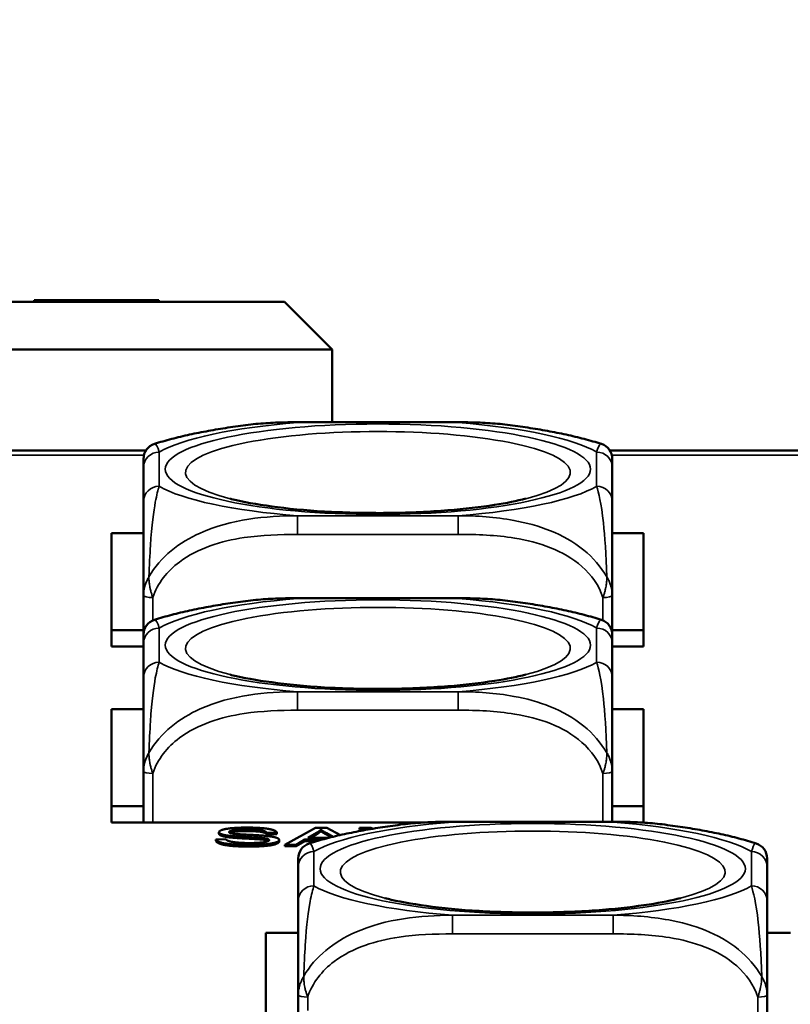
# Model space of a CAD drawing. Header units: inches. Extents: x 3.3 to 58.3, y 0.8 to 38.3.
# Tile 23 of 162: x 24.7 to 25.7, y 4 to 5.2. Entities that reach past the tile are written whole.
import ezdxf

# ---------------------------------------------------------------- set-up
doc = ezdxf.new("R2010")
doc.units = ezdxf.units.IN
doc.header["$MEASUREMENT"] = 0
for name, color, linetype, lineweight in [('Dimension (ANSI)', 7, 'Continuous', 25), ('Visible (ANSI)', 7, 'Continuous', 50), ('Visible Narrow (ANSI)', 7, 'Continuous', 35)]:
    doc.layers.add(name, color=color, linetype=linetype, lineweight=lineweight)
doc.styles.add('Note Text (ANSI)', font='tahoma.ttf')
doc.dimstyles.new('Default (ANSI)', dxfattribs={"dimtxt": 0.75, "dimasz": 0.098425, "dimexe": 0.125, "dimexo": 0.0625, "dimgap": 0.031496, "dimtad": 0, "dimtih": 1, "dimtoh": 1, "dimrnd": 1e-08, "dimzin": 4, "dimdsep": 46, "dimtxsty": 'Note Text (ANSI)', "dimcen": 0.09, "dimdle": 0.393701, "dimclrd": 256, "dimclre": 256, "dimclrt": 256, "dimadec": 0, "dimazin": 1, "dimtfac": 0.16, "dimtofl": 0, "dimtmove": 0, "dimatfit": 3, "dimfxl": 1, "dimtolj": 1, "dimtzin": 4, "dimlwd": -1, "dimlwe": -1, "dimarcsym": 0})

# ---------------------------------------------------------------- blocks, each defined once
blk = doc.blocks.new('*D5')
at = {"layer": 'Defpoints', "color": 0}
for p in [(42.8391, 9.2008), (21.1391, 4.6703), (42.8391, 4.6703)]:
    blk.add_point(p, dxfattribs=at)
at = {"layer": 'Dimension (ANSI)'}
for p, q in [((21.1391, 4.7328), (21.1391, 9.3258)), ((42.8391, 4.7328), (42.8391, 9.3258)), ((21.2375, 9.2008), (30.7235, 9.2008)), ((42.7406, 9.2008), (33.2546, 9.2008))]:
    blk.add_line(p, q, dxfattribs=at)
for points in [[(21.2375, 9.2172), (21.2375, 9.1844), (21.1391, 9.2008)], [(42.7406, 9.2172), (42.7406, 9.1844), (42.8391, 9.2008)]]:
    blk.add_solid(points, dxfattribs=at)
at = {"layer": 'Dimension (ANSI)', "insert": (30.755, 9.5914), "char_height": 0.75, "attachment_point": 1, "style": 'Note Text (ANSI)'}
blk.add_mtext('\\A1;21.70', dxfattribs=at)

msp = doc.modelspace()

# ---------------------------------------------------------------- linework, layer by layer
at = {"layer": 'Visible (ANSI)'}
for p, q in [((25.0412, 4.8635), (22.0612, 4.8635)), ((24.7517, 4.8655), (24.7259, 4.8655)), ((24.7259, 4.8655), (24.7259, 4.8635)), ((24.8148, 4.8655), (24.7517, 4.8655)), ((24.7517, 4.8655), (24.7517, 4.8635)), ((24.8148, 4.8655), (24.8148, 4.8635)), ((24.83, 4.8655), (24.83, 4.8635)), ((24.8392, 4.8655), (24.8392, 4.8635)), ((24.8444, 4.8655), (24.8444, 4.8635)), ((24.8471, 4.8655), (24.8471, 4.8635)), ((24.8487, 4.8655), (24.8487, 4.8635)), ((24.8493, 4.8655), (24.8493, 4.8635)), ((24.8505, 4.8655), (24.8505, 4.8635)), ((24.883, 4.8655), (24.8542, 4.8655)), ((24.8542, 4.8655), (24.8542, 4.8635)), ((24.883, 4.8655), (24.883, 4.8635)), ((25.0412, 4.8635), (25.1012, 4.8035)), ((22.0012, 4.8035), (25.1012, 4.8035)), ((25.1012, 4.7117), (25.1012, 4.8035)), ((25.0577, 4.7117), (25.26, 4.7117)), ((24.5392, 4.676), (24.8665, 4.676)), ((25.4512, 4.676), (25.7785, 4.676)), ((24.8636, 4.6549), (24.8636, 4.6119)), ((25.4541, 4.6119), (25.4541, 4.6549)), ((24.8231, 4.4292), (24.8231, 4.5719)), ((24.8231, 4.5719), (24.8636, 4.5719)), ((25.4541, 4.5719), (25.4936, 4.5719)), ((25.4936, 4.5719), (25.4936, 4.4292)), ((24.8636, 4.4935), (24.8636, 4.4441)), ((25.0577, 4.4902), (25.26, 4.4902)), ((25.4541, 4.4441), (25.4541, 4.4935)), ((24.8636, 4.4498), (24.8231, 4.4498)), ((25.4936, 4.4498), (25.4541, 4.4498)), ((24.8636, 4.4292), (24.8231, 4.4292)), ((24.8636, 4.4333), (24.8636, 4.3903)), ((25.4541, 4.3903), (25.4541, 4.4333)), ((25.4936, 4.4292), (25.4541, 4.4292)), ((24.8231, 4.3504), (24.8636, 4.3504)), ((24.8231, 4.2077), (24.8231, 4.3504)), ((25.4541, 4.3504), (25.4936, 4.3504)), ((25.4936, 4.3504), (25.4936, 4.2077)), ((24.8636, 4.2719), (24.8636, 4.2077)), ((25.4541, 4.2085), (25.4541, 4.2719)), ((24.8636, 4.2283), (24.8231, 4.2283)), ((25.4936, 4.2283), (25.4541, 4.2283)), ((25.2177, 4.2077), (24.8231, 4.2077)), ((25.2527, 4.2085), (25.455, 4.2085)), ((25.4936, 4.2077), (25.49, 4.2077)), ((24.9587, 4.1934), (24.9587, 4.1954)), ((25.0316, 4.1949), (25.019, 4.1947)), ((25.019, 4.1927), (25.019, 4.1947)), ((25.0316, 4.1929), (25.019, 4.1927)), ((25.0316, 4.1929), (25.0316, 4.1949)), ((25.0417, 4.1796), (25.0802, 4.2009)), ((25.0706, 4.1883), (25.0816, 4.1946)), ((25.0816, 4.1926), (25.074, 4.1883)), ((25.0802, 4.2009), (25.0945, 4.2009)), ((25.0816, 4.1926), (25.0816, 4.1946)), ((25.087, 4.1967), (25.087, 4.1986)), ((25.094, 4.1942), (25.1023, 4.1896)), ((25.0999, 4.189), (25.094, 4.1923)), ((25.0945, 4.2009), (25.1118, 4.1918)), ((25.1357, 4.2009), (25.15, 4.2009)), ((25.1357, 4.1989), (25.1357, 4.2009)), ((25.1412, 4.1978), (25.1357, 4.2009)), ((25.1386, 4.1973), (25.1357, 4.1989)), ((25.15, 4.2009), (25.152, 4.1997)), ((24.9549, 4.1864), (24.9674, 4.1867)), ((24.9549, 4.1845), (24.9549, 4.1864)), ((24.9728, 4.1888), (24.9728, 4.1907)), ((25.0101, 4.1864), (25.0101, 4.1884)), ((25.0346, 4.1836), (25.0346, 4.1856)), ((25.0558, 4.1796), (25.0417, 4.1796)), ((25.0417, 4.1776), (25.0417, 4.1796)), ((25.0667, 4.186), (25.0558, 4.1796)), ((25.0667, 4.1841), (25.0558, 4.1776)), ((25.0558, 4.1776), (25.0558, 4.1796)), ((25.0886, 4.186), (25.0667, 4.186)), ((25.0667, 4.1841), (25.0667, 4.186)), ((25.0817, 4.1841), (25.0667, 4.1841)), ((25.0972, 4.1883), (25.0706, 4.1883)), ((25.0558, 4.1776), (25.0417, 4.1776)), ((25.0586, 4.1517), (25.0586, 4.1087)), ((25.6491, 4.1087), (25.6491, 4.1517)), ((25.0176, 3.9603), (25.0176, 4.0688)), ((25.0176, 4.0688), (25.0586, 4.0688)), ((25.6491, 4.0688), (25.6786, 4.0688)), ((25.0586, 3.9903), (25.0586, 3.9686)), ((25.6491, 3.9458), (25.6491, 3.9903))]:
    msp.add_line(p, q, dxfattribs=at)
for centre, start, end in [((24.8833, 4.6656), 107.6432, 180), ((25.4344, 4.6656), 0, 72.3568), ((24.8833, 4.4441), 107.6432, 180), ((25.4344, 4.4441), 0, 72.3568), ((25.0783, 4.1624), 107.6432, 180), ((25.6294, 4.1624), 0, 72.3568)]:
    msp.add_arc(centre, 0.0197, start, end, dxfattribs=at)
for points, degree, knots in [([(24.83, 4.8655), (24.8287, 4.8655), (24.8258, 4.8655), (24.8207, 4.8655), (24.8169, 4.8655), (24.8148, 4.8655)], 3, [0, 0, 0, 0, 0.01074285, 0.02370353, 0.03969033, 0.03969033, 0.03969033, 0.03969033]), ([(24.8392, 4.8655), (24.8384, 4.8655), (24.8367, 4.8655), (24.8336, 4.8655), (24.8312, 4.8655), (24.83, 4.8655)], 3, [0, 0, 0, 0, 0.01009963, 0.0203281, 0.03106542, 0.03106542, 0.03106542, 0.03106542]), ([(24.8444, 4.8655), (24.844, 4.8655), (24.8432, 4.8655), (24.8415, 4.8655), (24.84, 4.8655), (24.8392, 4.8655)], 3, [0, 0, 0, 0, 0.01136739, 0.02199431, 0.03215881, 0.03215881, 0.03215881, 0.03215881]), ([(24.8471, 4.8655), (24.8468, 4.8655), (24.8463, 4.8655), (24.8454, 4.8655), (24.8447, 4.8655), (24.8444, 4.8655)], 3, [0, 0, 0, 0, 0.01247417, 0.02443912, 0.03592261, 0.03592261, 0.03592261, 0.03592261]), ([(24.8487, 4.8655), (24.8486, 4.8655), (24.8485, 4.8655), (24.8479, 4.8655), (24.8474, 4.8655), (24.8471, 4.8655)], 3, [0, 0, 0, 0, 0.01280726, 0.02545004, 0.03798767, 0.03798767, 0.03798767, 0.03798767]), ([(24.8493, 4.8655), (24.8492, 4.8655), (24.8491, 4.8655), (24.8489, 4.8655), (24.8488, 4.8655), (24.8487, 4.8655)], 3, [0, 0, 0, 0, 0.01163405, 0.02360255, 0.03596454, 0.03596454, 0.03596454, 0.03596454]), ([(24.8505, 4.8655), (24.8503, 4.8655), (24.8499, 4.8655), (24.8495, 4.8655), (24.8493, 4.8655), (24.8493, 4.8655)], 3, [0, 0, 0, 0, 0.00922729, 0.01935583, 0.03045299, 0.03045299, 0.03045299, 0.03045299]), ([(24.8542, 4.8655), (24.8536, 4.8655), (24.8524, 4.8655), (24.8512, 4.8655), (24.8507, 4.8655), (24.8505, 4.8655)], 3, [0, 0, 0, 0, 0.00682742, 0.01450539, 0.02357446, 0.02357446, 0.02357446, 0.02357446]), ([(24.9956, 4.7085), (24.9869, 4.7074), (24.9784, 4.7062), (24.9616, 4.7037), (24.9534, 4.7023), (24.9373, 4.6994), (24.9294, 4.6978), (24.914, 4.6945), (24.9065, 4.6927), (24.8917, 4.6888), (24.8845, 4.6867), (24.8773, 4.6844)], 3, [3.667393, 3.667393, 3.667393, 3.667393, 3.7579435, 3.7579435, 3.8484939, 3.8484939, 3.9390443, 3.9390443, 4.0295947, 4.0295947, 4.1201451, 4.1201451, 4.1201451, 4.1201451]), ([(24.9956, 4.7085), (24.9998, 4.709), (25.004, 4.7095), (25.0123, 4.7102), (25.0165, 4.7105), (25.0248, 4.711), (25.029, 4.7112), (25.0373, 4.7115), (25.0414, 4.7116), (25.0496, 4.7117), (25.0536, 4.7117), (25.0577, 4.7117)], 3, [-0.408153, -0.408153, -0.408153, -0.408153, -0.3779132, -0.3779132, -0.3476733, -0.3476733, -0.3174335, -0.3174335, -0.2871936, -0.2871936, -0.2569537, -0.2569537, -0.2569537, -0.2569537]), ([(25.26, 4.7117), (25.2641, 4.7117), (25.2681, 4.7117), (25.2763, 4.7116), (25.2804, 4.7115), (25.2887, 4.7112), (25.2929, 4.711), (25.3012, 4.7105), (25.3054, 4.7102), (25.3137, 4.7095), (25.3179, 4.709), (25.3221, 4.7085)], 3, [0.2569517, 0.2569517, 0.2569517, 0.2569517, 0.2872237, 0.2872237, 0.3174956, 0.3174956, 0.3477676, 0.3477676, 0.3780395, 0.3780395, 0.4083115, 0.4083115, 0.4083115, 0.4083115]), ([(25.4404, 4.6844), (25.4333, 4.6867), (25.426, 4.6888), (25.4112, 4.6927), (25.4037, 4.6945), (25.3883, 4.6978), (25.3804, 4.6994), (25.3643, 4.7023), (25.3561, 4.7037), (25.3393, 4.7062), (25.3308, 4.7074), (25.3221, 4.7085)], 3, [2.1581559, 2.1581559, 2.1581559, 2.1581559, 2.2487063, 2.2487063, 2.3392567, 2.3392567, 2.4298072, 2.4298072, 2.5203576, 2.5203576, 2.610908, 2.610908, 2.610908, 2.610908]), ([(24.8636, 4.6656), (24.8636, 4.6656), (24.8636, 4.6655), (24.8636, 4.6651), (24.8636, 4.6637), (24.8636, 4.6597), (24.8636, 4.6549)], 3, [-0.469118, -0.469118, -0.469118, -0.469118, -0.427691, -0.427691, -0.427691, -0.2569517, -0.2569517, -0.2569517, -0.2569517]), ([(25.4541, 4.6549), (25.4541, 4.66), (25.4541, 4.6642), (25.4541, 4.6653), (25.4541, 4.6655), (25.4541, 4.6656), (25.4541, 4.6656)], 3, [0.2569537, 0.2569537, 0.2569537, 0.2569537, 0.4371919, 0.4371919, 0.4371919, 0.468946, 0.468946, 0.468946, 0.468946]), ([(25.345, 4.6155), (25.3343, 4.6127), (25.3209, 4.61), (25.2882, 4.6049), (25.2682, 4.6025), (25.2241, 4.599), (25.1998, 4.5979), (25.1502, 4.5972), (25.1248, 4.5977), (25.0763, 4.6001), (25.0532, 4.6021), (25.0127, 4.6072), (24.995, 4.6103), (24.9779, 4.6142), (24.9752, 4.6148), (24.9727, 4.6155)], 3, [5.410065, 5.410065, 5.410065, 5.410065, 5.649234, 5.649234, 5.925689, 5.925689, 6.220276, 6.220276, 6.52089, 6.52089, 6.81919, 6.81919, 7.104492, 7.104492, 7.16119, 7.16119, 7.16119, 7.16119]), ([(24.8636, 4.6119), (24.8636, 4.6068), (24.8636, 4.6008), (24.8636, 4.592), (24.8636, 4.5805), (24.8636, 4.5637), (24.8636, 4.5382), (24.8636, 4.5251), (24.8636, 4.5097), (24.8636, 4.4935)], 3, [0.2569537, 0.2569537, 0.2569537, 0.2569537, 0.4371919, 0.4371919, 0.4371919, 0.6739428, 0.6739428, 0.6739428, 0.7963818, 0.7963818, 0.7963818, 0.7963818]), ([(25.4541, 4.4935), (25.4541, 4.5126), (25.4541, 4.5307), (25.4541, 4.5453), (25.4541, 4.5679), (25.4541, 4.5829), (25.4541, 4.5934), (25.4541, 4.6015), (25.4541, 4.6071), (25.4541, 4.6119)], 3, [-0.7968224, -0.7968224, -0.7968224, -0.7968224, -0.6514613, -0.6514613, -0.6514613, -0.427691, -0.427691, -0.427691, -0.2569517, -0.2569517, -0.2569517, -0.2569517]), ([(24.9956, 4.4869), (24.9998, 4.4874), (25.004, 4.4879), (25.0123, 4.4886), (25.0165, 4.4889), (25.0248, 4.4894), (25.029, 4.4896), (25.0373, 4.4899), (25.0414, 4.49), (25.0496, 4.4901), (25.0536, 4.4902), (25.0577, 4.4902)], 3, [-0.408153, -0.408153, -0.408153, -0.408153, -0.3779132, -0.3779132, -0.3476733, -0.3476733, -0.3174335, -0.3174335, -0.2871936, -0.2871936, -0.2569537, -0.2569537, -0.2569537, -0.2569537]), ([(25.26, 4.4902), (25.2641, 4.4902), (25.2681, 4.4901), (25.2763, 4.49), (25.2804, 4.4899), (25.2887, 4.4896), (25.2929, 4.4894), (25.3012, 4.4889), (25.3054, 4.4886), (25.3137, 4.4879), (25.3179, 4.4874), (25.3221, 4.4869)], 3, [0.2569517, 0.2569517, 0.2569517, 0.2569517, 0.2872237, 0.2872237, 0.3174956, 0.3174956, 0.3477676, 0.3477676, 0.3780395, 0.3780395, 0.4083115, 0.4083115, 0.4083115, 0.4083115]), ([(24.9956, 4.4869), (24.9869, 4.4858), (24.9784, 4.4847), (24.9616, 4.4821), (24.9534, 4.4808), (24.9373, 4.4778), (24.9294, 4.4762), (24.914, 4.4729), (24.9065, 4.4711), (24.8917, 4.4672), (24.8845, 4.4651), (24.8773, 4.4628)], 3, [3.667393, 3.667393, 3.667393, 3.667393, 3.7579435, 3.7579435, 3.8484939, 3.8484939, 3.9390443, 3.9390443, 4.0295947, 4.0295947, 4.1201451, 4.1201451, 4.1201451, 4.1201451]), ([(25.4404, 4.4628), (25.4333, 4.4651), (25.426, 4.4672), (25.4112, 4.4711), (25.4037, 4.4729), (25.3883, 4.4762), (25.3804, 4.4778), (25.3643, 4.4808), (25.3561, 4.4821), (25.3393, 4.4847), (25.3308, 4.4858), (25.3221, 4.4869)], 3, [2.1581559, 2.1581559, 2.1581559, 2.1581559, 2.2487063, 2.2487063, 2.3392567, 2.3392567, 2.4298072, 2.4298072, 2.5203576, 2.5203576, 2.610908, 2.610908, 2.610908, 2.610908]), ([(24.8636, 4.4441), (24.8636, 4.4441), (24.8636, 4.4439), (24.8636, 4.4435), (24.8636, 4.4421), (24.8636, 4.4381), (24.8636, 4.4333)], 3, [-0.469118, -0.469118, -0.469118, -0.469118, -0.427691, -0.427691, -0.427691, -0.2569517, -0.2569517, -0.2569517, -0.2569517]), ([(25.4541, 4.4333), (25.4541, 4.4384), (25.4541, 4.4426), (25.4541, 4.4437), (25.4541, 4.4439), (25.4541, 4.4441), (25.4541, 4.4441)], 3, [0.2569537, 0.2569537, 0.2569537, 0.2569537, 0.4371919, 0.4371919, 0.4371919, 0.468946, 0.468946, 0.468946, 0.468946]), ([(25.345, 4.3939), (25.3343, 4.3912), (25.3209, 4.3884), (25.2882, 4.3833), (25.2682, 4.381), (25.2241, 4.3774), (25.1998, 4.3763), (25.1502, 4.3756), (25.1248, 4.3761), (25.0763, 4.3786), (25.0532, 4.3806), (25.0127, 4.3857), (24.995, 4.3887), (24.9779, 4.3926), (24.9752, 4.3932), (24.9727, 4.3939)], 3, [5.410065, 5.410065, 5.410065, 5.410065, 5.649234, 5.649234, 5.925689, 5.925689, 6.220276, 6.220276, 6.52089, 6.52089, 6.81919, 6.81919, 7.104492, 7.104492, 7.16119, 7.16119, 7.16119, 7.16119]), ([(24.8636, 4.3903), (24.8636, 4.3852), (24.8636, 4.3792), (24.8636, 4.3704), (24.8636, 4.3589), (24.8636, 4.3421), (24.8636, 4.3166), (24.8636, 4.3035), (24.8636, 4.2881), (24.8636, 4.2719)], 3, [0.2569537, 0.2569537, 0.2569537, 0.2569537, 0.4371919, 0.4371919, 0.4371919, 0.6739428, 0.6739428, 0.6739428, 0.7963818, 0.7963818, 0.7963818, 0.7963818]), ([(25.4541, 4.2719), (25.4541, 4.291), (25.4541, 4.3091), (25.4541, 4.3238), (25.4541, 4.3463), (25.4541, 4.3613), (25.4541, 4.3718), (25.4541, 4.3799), (25.4541, 4.3855), (25.4541, 4.3903)], 3, [-0.7968224, -0.7968224, -0.7968224, -0.7968224, -0.6514613, -0.6514613, -0.6514613, -0.427691, -0.427691, -0.427691, -0.2569517, -0.2569517, -0.2569517, -0.2569517]), ([(25.1906, 4.2053), (25.1819, 4.2042), (25.1734, 4.203), (25.1566, 4.2005), (25.1484, 4.1991), (25.1323, 4.1962), (25.1244, 4.1946), (25.109, 4.1913), (25.1015, 4.1895), (25.0867, 4.1856), (25.0795, 4.1835), (25.0723, 4.1812)], 3, [3.667393, 3.667393, 3.667393, 3.667393, 3.7579435, 3.7579435, 3.8484939, 3.8484939, 3.9390443, 3.9390443, 4.0295947, 4.0295947, 4.1201451, 4.1201451, 4.1201451, 4.1201451]), ([(25.1906, 4.2053), (25.1948, 4.2058), (25.199, 4.2063), (25.2073, 4.207), (25.2115, 4.2073), (25.2198, 4.2078), (25.224, 4.208), (25.2323, 4.2083), (25.2364, 4.2084), (25.2446, 4.2085), (25.2486, 4.2085), (25.2527, 4.2085)], 3, [-0.408153, -0.408153, -0.408153, -0.408153, -0.3779132, -0.3779132, -0.3476733, -0.3476733, -0.3174335, -0.3174335, -0.2871936, -0.2871936, -0.2569537, -0.2569537, -0.2569537, -0.2569537]), ([(25.455, 4.2085), (25.4591, 4.2085), (25.4631, 4.2085), (25.4713, 4.2084), (25.4754, 4.2083), (25.4837, 4.208), (25.4879, 4.2078), (25.4962, 4.2073), (25.5004, 4.207), (25.5087, 4.2063), (25.5129, 4.2058), (25.5171, 4.2053)], 3, [0.2569517, 0.2569517, 0.2569517, 0.2569517, 0.2872237, 0.2872237, 0.3174956, 0.3174956, 0.3477676, 0.3477676, 0.3780395, 0.3780395, 0.4083115, 0.4083115, 0.4083115, 0.4083115]), ([(25.6354, 4.1812), (25.6283, 4.1835), (25.621, 4.1856), (25.6062, 4.1895), (25.5987, 4.1913), (25.5833, 4.1946), (25.5754, 4.1962), (25.5593, 4.1991), (25.5511, 4.2005), (25.5343, 4.203), (25.5258, 4.2042), (25.5171, 4.2053)], 3, [2.1581559, 2.1581559, 2.1581559, 2.1581559, 2.2487063, 2.2487063, 2.3392567, 2.3392567, 2.4298072, 2.4298072, 2.5203576, 2.5203576, 2.610908, 2.610908, 2.610908, 2.610908]), ([(24.9945, 4.1968), (24.9824, 4.1968), (24.9735, 4.1953), (24.9722, 4.1946)], 2, [0, 0, 0, 1, 1.609499, 1.609499, 1.609499]), ([(25.0211, 4.1844), (25.0204, 4.1848), (25.0164, 4.1859), (25.0101, 4.1864)], 2, [0.522848, 0.522848, 0.522848, 1, 2, 2, 2]), ([(25.0586, 4.1624), (25.0586, 4.1624), (25.0586, 4.1623), (25.0586, 4.1619), (25.0586, 4.1605), (25.0586, 4.1565), (25.0586, 4.1517)], 3, [-0.469118, -0.469118, -0.469118, -0.469118, -0.427691, -0.427691, -0.427691, -0.2569517, -0.2569517, -0.2569517, -0.2569517]), ([(25.6491, 4.1517), (25.6491, 4.1568), (25.6491, 4.161), (25.6491, 4.1621), (25.6491, 4.1623), (25.6491, 4.1624), (25.6491, 4.1624)], 3, [0.2569537, 0.2569537, 0.2569537, 0.2569537, 0.4371919, 0.4371919, 0.4371919, 0.468946, 0.468946, 0.468946, 0.468946]), ([(25.0586, 4.1087), (25.0586, 4.1036), (25.0586, 4.0976), (25.0586, 4.0888), (25.0586, 4.0773), (25.0586, 4.0605), (25.0586, 4.035), (25.0586, 4.0219), (25.0586, 4.0065), (25.0586, 3.9903)], 3, [0.2569537, 0.2569537, 0.2569537, 0.2569537, 0.4371919, 0.4371919, 0.4371919, 0.6739428, 0.6739428, 0.6739428, 0.7963818, 0.7963818, 0.7963818, 0.7963818]), ([(25.54, 4.1123), (25.5293, 4.1095), (25.5159, 4.1068), (25.4832, 4.1017), (25.4632, 4.0993), (25.4191, 4.0958), (25.3948, 4.0947), (25.3452, 4.094), (25.3198, 4.0945), (25.2713, 4.0969), (25.2482, 4.0989), (25.2077, 4.104), (25.19, 4.1071), (25.1729, 4.111), (25.1702, 4.1116), (25.1677, 4.1123)], 3, [5.410065, 5.410065, 5.410065, 5.410065, 5.649234, 5.649234, 5.925689, 5.925689, 6.220276, 6.220276, 6.52089, 6.52089, 6.81919, 6.81919, 7.104492, 7.104492, 7.16119, 7.16119, 7.16119, 7.16119]), ([(25.6491, 3.9903), (25.6491, 4.0094), (25.6491, 4.0275), (25.6491, 4.0421), (25.6491, 4.0647), (25.6491, 4.0797), (25.6491, 4.0902), (25.6491, 4.0983), (25.6491, 4.1039), (25.6491, 4.1087)], 3, [-0.7968224, -0.7968224, -0.7968224, -0.7968224, -0.6514613, -0.6514613, -0.6514613, -0.427691, -0.427691, -0.427691, -0.2569517, -0.2569517, -0.2569517, -0.2569517])]:
    msp.add_open_spline(points, degree=degree, knots=knots, dxfattribs=at)
for points in [[(24.9587, 4.1954), (24.9587, 4.197), (24.9673, 4.1998), (24.9838, 4.2012), (24.994, 4.2012)], [(24.9728, 4.1907), (24.9657, 4.1915), (24.9587, 4.1939), (24.9587, 4.1954)], [(24.9728, 4.1888), (24.9657, 4.1896), (24.9587, 4.192), (24.9587, 4.1934)], [(24.9945, 4.1988), (24.9824, 4.1988), (24.9714, 4.1969), (24.9714, 4.1956)], [(24.9714, 4.1956), (24.9714, 4.1944), (24.9753, 4.1937)], [(24.9753, 4.1937), (24.9792, 4.1929), (25.0116, 4.1914), (25.0176, 4.1908)], [(24.994, 4.2012), (25.0051, 4.2012), (25.0221, 4.1997), (25.0313, 4.1967), (25.0316, 4.1949)], [(25.019, 4.1947), (25.018, 4.1967), (25.0061, 4.1988), (24.9945, 4.1988)], [(25.019, 4.1927), (25.018, 4.1947), (25.0061, 4.1968), (24.9945, 4.1968)], [(25.0816, 4.1946), (25.085, 4.1966), (25.087, 4.1986)], [(25.087, 4.1967), (25.085, 4.1946), (25.0816, 4.1926)], [(25.087, 4.1986), (25.0893, 4.1969), (25.094, 4.1942)], [(25.094, 4.1923), (25.0893, 4.195), (25.087, 4.1967)], [(24.9976, 4.1792), (24.984, 4.1792), (24.9657, 4.1809), (24.9552, 4.1843), (24.9549, 4.1864)], [(24.9976, 4.1773), (24.984, 4.1773), (24.9657, 4.179), (24.9552, 4.1823), (24.9549, 4.1845)], [(24.9674, 4.1867), (24.9683, 4.185), (24.9748, 4.183), (24.9885, 4.1817), (24.997, 4.1817)], [(25.0101, 4.1884), (25.0061, 4.1887), (24.9784, 4.1901), (24.9728, 4.1907)], [(25.0101, 4.1864), (25.0061, 4.1867), (24.9784, 4.1882), (24.9728, 4.1888)], [(24.997, 4.1817), (25.0045, 4.1817), (25.0162, 4.1827), (25.0218, 4.1844), (25.0218, 4.1854)], [(25.0346, 4.1856), (25.0346, 4.1839), (25.0254, 4.1809), (25.0083, 4.1792), (24.9976, 4.1792)], [(25.0346, 4.1836), (25.0346, 4.1819), (25.0254, 4.1789), (25.0083, 4.1773), (24.9976, 4.1773)], [(25.0218, 4.1854), (25.0218, 4.1864), (25.0164, 4.1879), (25.0101, 4.1884)], [(25.0176, 4.1908), (25.0263, 4.1899), (25.0346, 4.1873), (25.0346, 4.1856)]]:
    msp.add_open_spline(points, degree=2, dxfattribs=at)
at = {"layer": 'Visible Narrow (ANSI)'}
for p, q in [((25.0577, 4.7117), (25.0577, 4.7113)), ((25.0577, 4.7113), (25.26, 4.7113)), ((25.26, 4.7117), (25.26, 4.7113)), ((24.8641, 4.6703), (24.5416, 4.6703)), ((24.8833, 4.6311), (24.8833, 4.6742)), ((25.4344, 4.6742), (25.4344, 4.6311)), ((25.7761, 4.6703), (25.4536, 4.6703)), ((25.26, 4.594), (25.0577, 4.594)), ((25.0577, 4.5705), (25.0577, 4.594)), ((25.26, 4.5705), (25.26, 4.594)), ((25.0577, 4.5705), (25.26, 4.5705)), ((24.8754, 4.4621), (24.8754, 4.491)), ((25.0577, 4.4902), (25.0577, 4.4897)), ((25.0577, 4.4897), (25.26, 4.4897)), ((25.26, 4.4902), (25.26, 4.4897)), ((25.4423, 4.491), (25.4423, 4.4621)), ((24.8833, 4.4095), (24.8833, 4.4526)), ((25.4344, 4.4526), (25.4344, 4.4095)), ((25.26, 4.3724), (25.0577, 4.3724)), ((25.0577, 4.349), (25.0577, 4.3724)), ((25.26, 4.349), (25.26, 4.3724)), ((25.0577, 4.349), (25.26, 4.349)), ((24.8754, 4.2077), (24.8754, 4.2694)), ((25.4423, 4.2694), (25.4423, 4.2085)), ((25.2527, 4.2085), (25.2527, 4.2081)), ((25.2527, 4.2081), (25.455, 4.2081)), ((25.455, 4.2085), (25.455, 4.2081)), ((24.9945, 4.1968), (24.9945, 4.1988)), ((25.094, 4.1923), (25.094, 4.1942)), ((24.9976, 4.1773), (24.9976, 4.1792)), ((25.0783, 4.1279), (25.0783, 4.171)), ((25.6294, 4.171), (25.6294, 4.1279)), ((25.455, 4.0908), (25.2527, 4.0908)), ((25.2527, 4.0673), (25.2527, 4.0908)), ((25.455, 4.0673), (25.455, 4.0908)), ((25.2527, 4.0673), (25.455, 4.0673)), ((25.0704, 3.9706), (25.0704, 3.9878)), ((25.6373, 3.9878), (25.6373, 3.9516))]:
    msp.add_line(p, q, dxfattribs=at)
for centre, major_axis, ratio, start_param, end_param in [((25.1589, 4.6526), (-0.2936, 0), 0.21286, 5.064156, 5.931419), ((25.1589, 4.6485), (-0.2424, 0), 0.21286, 2.446359, 6.978419), ((25.1589, 4.6526), (0.2936, 0), 0.21286, 0.351767, 1.21903), ((24.8833, 4.6549), (-0.0197, 0), 0.977083, 4.712389, 6.283185), ((25.4344, 4.6549), (0.0197, 0), 0.977083, 0, 1.570796), ((24.8833, 4.6119), (-0.0197, 0), 0.977083, 4.712389, 6.283185), ((25.1589, 4.6526), (-0.2936, 0), 0.21286, 0.351767, 1.21903), ((25.1589, 4.6526), (0.2936, 0), 0.21286, 5.064156, 5.931419), ((25.4344, 4.6119), (0.0197, 0), 0.977083, 0, 1.570796), ((24.8754, 4.4935), (-0.0118, 0), 0.21286, 0, 1.570796), ((25.1589, 4.431), (-0.2936, 0), 0.21286, 5.064156, 5.931419), ((25.1589, 4.431), (0.2936, 0), 0.21286, 0.351767, 1.21903), ((25.4423, 4.4935), (0.0118, 0), 0.21286, 4.712389, 6.283185), ((25.1589, 4.427), (-0.2424, 0), 0.21286, 2.446359, 6.978419), ((24.8833, 4.4333), (-0.0197, 0), 0.977083, 4.712389, 6.283185), ((25.4344, 4.4333), (0.0197, 0), 0.977083, 0, 1.570796), ((24.8833, 4.3903), (-0.0197, 0), 0.977083, 4.712389, 6.283185), ((25.1589, 4.431), (-0.2936, 0), 0.21286, 0.351767, 1.21903), ((25.1589, 4.431), (0.2936, 0), 0.21286, 5.064156, 5.931419), ((25.4344, 4.3903), (0.0197, 0), 0.977083, 0, 1.570796), ((24.8754, 4.2719), (-0.0118, 0), 0.21286, 0, 1.570796), ((25.4423, 4.2719), (0.0118, 0), 0.21286, 4.712389, 6.283185), ((25.3539, 4.1494), (-0.2936, 0), 0.21286, 5.064156, 5.931419), ((25.3539, 4.1494), (0.2936, 0), 0.21286, 0.351767, 1.21903), ((25.3539, 4.1453), (-0.2424, 0), 0.21286, 2.446359, 6.978419), ((25.0783, 4.1517), (-0.0197, 0), 0.977083, 4.712389, 6.283185), ((25.6294, 4.1517), (0.0197, 0), 0.977083, 0, 1.570796), ((25.0783, 4.1087), (-0.0197, 0), 0.977083, 4.712389, 6.283185), ((25.3539, 4.1494), (-0.2936, 0), 0.21286, 0.351767, 1.21903), ((25.3539, 4.1494), (0.2936, 0), 0.21286, 5.064156, 5.931419), ((25.6294, 4.1087), (0.0197, 0), 0.977083, 0, 1.570796), ((25.0704, 3.9903), (-0.0118, 0), 0.21286, 0, 1.570796), ((25.6373, 3.9903), (0.0118, 0), 0.21286, 4.712389, 6.283185)]:
    msp.add_ellipse(centre, major_axis=major_axis, ratio=ratio, start_param=start_param, end_param=end_param, dxfattribs=at)
for centre in [(25.1589, 4.6526), (25.1589, 4.431), (25.3539, 4.1494)]:
    msp.add_ellipse(centre, major_axis=(-0.2678, 0), ratio=0.21286, dxfattribs=at)
for points in [[(24.9956, 4.7085), (25.0164, 4.7112), (25.037, 4.7118), (25.0577, 4.7113)], [(25.26, 4.7113), (25.2805, 4.7116), (25.3015, 4.7113), (25.3224, 4.7086)], [(24.8833, 4.6742), (24.8816, 4.6804), (24.8794, 4.6853), (24.8773, 4.6845)], [(24.9956, 4.4869), (25.0164, 4.4896), (25.037, 4.4903), (25.0577, 4.4897)], [(25.26, 4.4897), (25.2805, 4.49), (25.3015, 4.4897), (25.3224, 4.4871)], [(24.8833, 4.4526), (24.8816, 4.4588), (24.8794, 4.4637), (24.8773, 4.4629)], [(25.1906, 4.2053), (25.2114, 4.208), (25.232, 4.2086), (25.2527, 4.2081)], [(25.455, 4.2081), (25.4755, 4.2084), (25.4965, 4.2081), (25.5174, 4.2054)], [(25.0783, 4.171), (25.0766, 4.1772), (25.0744, 4.1821), (25.0723, 4.1813)]]:
    msp.add_open_spline(points, degree=3, dxfattribs=at)
for points, knots in [([(25.4404, 4.6844), (25.44, 4.6845), (25.4396, 4.6844), (25.4375, 4.6831), (25.4359, 4.6795), (25.4344, 4.6742)], [-0.468946, -0.468946, -0.468946, -0.468946, -0.427691, -0.427691, -0.2569537, -0.2569537, -0.2569537, -0.2569537]), ([(24.8704, 4.517), (24.8709, 4.5313), (24.8716, 4.545), (24.874, 4.5824), (24.8763, 4.5996), (24.8802, 4.6202), (24.8819, 4.6265), (24.8833, 4.6311)], [-0.7478145, -0.7478145, -0.7478145, -0.7478145, -0.6493253, -0.6493253, -0.427691, -0.427691, -0.2569537, -0.2569537, -0.2569537, -0.2569537]), ([(25.4344, 4.6311), (25.4368, 4.6226), (25.4401, 4.6108), (25.4448, 4.5684), (25.4464, 4.5452), (25.4473, 4.517)], [0.2569517, 0.2569517, 0.2569517, 0.2569517, 0.5559983, 0.5559983, 0.7482818, 0.7482818, 0.7482818, 0.7482818]), ([(25.0577, 4.594), (25.0172, 4.5936), (24.9749, 4.5901), (24.9092, 4.5607), (24.8848, 4.5423), (24.8704, 4.517)], [0.2569517, 0.2569517, 0.2569517, 0.2569517, 0.5559983, 0.5559983, 0.7482818, 0.7482818, 0.7482818, 0.7482818]), ([(25.4473, 4.517), (25.4396, 4.5298), (25.4296, 4.5415), (25.3926, 4.5715), (25.3609, 4.5824), (25.3066, 4.5924), (25.2834, 4.594), (25.26, 4.594)], [-0.7478145, -0.7478145, -0.7478145, -0.7478145, -0.6493253, -0.6493253, -0.427691, -0.427691, -0.2569537, -0.2569537, -0.2569537, -0.2569537]), ([(24.8754, 4.491), (24.8811, 4.5088), (24.8936, 4.5243), (24.9088, 4.5357), (24.9323, 4.5533), (24.9614, 4.5621), (24.9905, 4.5664), (25.0126, 4.5697), (25.0353, 4.5705), (25.0577, 4.5705)], [-0.7968224, -0.7968224, -0.7968224, -0.7968224, -0.6514613, -0.6514613, -0.6514613, -0.427691, -0.427691, -0.427691, -0.2569517, -0.2569517, -0.2569517, -0.2569517]), ([(25.26, 4.5705), (25.2837, 4.5705), (25.3077, 4.5696), (25.331, 4.5658), (25.3617, 4.5608), (25.3926, 4.5506), (25.4158, 4.5301), (25.4278, 4.5195), (25.4375, 4.5061), (25.4423, 4.491)], [0.2569537, 0.2569537, 0.2569537, 0.2569537, 0.4371919, 0.4371919, 0.4371919, 0.6739428, 0.6739428, 0.6739428, 0.7963818, 0.7963818, 0.7963818, 0.7963818]), ([(24.8704, 4.517), (24.8696, 4.5156), (24.8688, 4.5142), (24.8674, 4.5111), (24.8667, 4.5095), (24.8658, 4.5069), (24.8655, 4.5059), (24.8651, 4.5044), (24.8649, 4.5039), (24.8646, 4.5026), (24.8645, 4.5018), (24.8641, 4.4998), (24.8639, 4.4986), (24.8636, 4.4961), (24.8636, 4.4948), (24.8636, 4.4935)], [-0.00023197, -0.00023197, -0.00023197, -0.00023197, 0.00913095, 0.00913095, 0.01983142, 0.01983142, 0.02651922, 0.02651922, 0.02986312, 0.02986312, 0.03521335, 0.03521335, 0.04377373, 0.04377373, 0.0532704, 0.0532704, 0.0532704, 0.0532704]), ([(24.8754, 4.491), (24.8749, 4.4924), (24.8744, 4.4938), (24.8735, 4.4966), (24.8731, 4.4979), (24.8725, 4.5001), (24.8723, 4.501), (24.872, 4.5024), (24.8719, 4.5029), (24.8715, 4.5046), (24.8713, 4.5057), (24.8709, 4.5086), (24.8707, 4.5104), (24.8705, 4.5138), (24.8704, 4.5154), (24.8704, 4.517)], [-0.0532704, -0.0532704, -0.0532704, -0.0532704, -0.04377373, -0.04377373, -0.03521335, -0.03521335, -0.02986312, -0.02986312, -0.02651922, -0.02651922, -0.01983142, -0.01983142, -0.00913095, -0.00913095, 0.00023197, 0.00023197, 0.00023197, 0.00023197]), ([(25.4473, 4.517), (25.4473, 4.5154), (25.4472, 4.5138), (25.447, 4.5104), (25.4468, 4.5086), (25.4464, 4.5057), (25.4462, 4.5046), (25.4458, 4.5029), (25.4457, 4.5024), (25.4454, 4.501), (25.4452, 4.5001), (25.4446, 4.4979), (25.4442, 4.4966), (25.4434, 4.4938), (25.4429, 4.4924), (25.4423, 4.491)], [-0.00023197, -0.00023197, -0.00023197, -0.00023197, 0.00913095, 0.00913095, 0.01983142, 0.01983142, 0.02651922, 0.02651922, 0.02986312, 0.02986312, 0.03521335, 0.03521335, 0.04377373, 0.04377373, 0.0532704, 0.0532704, 0.0532704, 0.0532704]), ([(25.4541, 4.4935), (25.4541, 4.4948), (25.4541, 4.4961), (25.4538, 4.4986), (25.4536, 4.4998), (25.4532, 4.5018), (25.4531, 4.5026), (25.4528, 4.5039), (25.4526, 4.5044), (25.4522, 4.5059), (25.4519, 4.5069), (25.451, 4.5095), (25.4503, 4.5111), (25.4489, 4.5142), (25.4481, 4.5156), (25.4473, 4.517)], [-0.0532704, -0.0532704, -0.0532704, -0.0532704, -0.04377373, -0.04377373, -0.03521335, -0.03521335, -0.02986312, -0.02986312, -0.02651922, -0.02651922, -0.01983142, -0.01983142, -0.00913095, -0.00913095, 0.00023197, 0.00023197, 0.00023197, 0.00023197]), ([(25.4404, 4.4628), (25.44, 4.4629), (25.4396, 4.4629), (25.4375, 4.4615), (25.4359, 4.4579), (25.4344, 4.4526)], [-0.468946, -0.468946, -0.468946, -0.468946, -0.427691, -0.427691, -0.2569537, -0.2569537, -0.2569537, -0.2569537]), ([(24.8704, 4.2954), (24.8709, 4.3097), (24.8716, 4.3234), (24.874, 4.3608), (24.8763, 4.378), (24.8802, 4.3986), (24.8819, 4.4049), (24.8833, 4.4095)], [-0.7478145, -0.7478145, -0.7478145, -0.7478145, -0.6493253, -0.6493253, -0.427691, -0.427691, -0.2569537, -0.2569537, -0.2569537, -0.2569537]), ([(25.4344, 4.4095), (25.4368, 4.401), (25.4401, 4.3893), (25.4448, 4.3468), (25.4464, 4.3236), (25.4473, 4.2954)], [0.2569517, 0.2569517, 0.2569517, 0.2569517, 0.5559983, 0.5559983, 0.7482818, 0.7482818, 0.7482818, 0.7482818]), ([(25.0577, 4.3724), (25.0172, 4.372), (24.9749, 4.3685), (24.9092, 4.3391), (24.8848, 4.3208), (24.8704, 4.2954)], [0.2569517, 0.2569517, 0.2569517, 0.2569517, 0.5559983, 0.5559983, 0.7482818, 0.7482818, 0.7482818, 0.7482818]), ([(25.4473, 4.2954), (25.4396, 4.3082), (25.4296, 4.3199), (25.3926, 4.3499), (25.3609, 4.3609), (25.3066, 4.3708), (25.2834, 4.3724), (25.26, 4.3724)], [-0.7478145, -0.7478145, -0.7478145, -0.7478145, -0.6493253, -0.6493253, -0.427691, -0.427691, -0.2569537, -0.2569537, -0.2569537, -0.2569537]), ([(24.8754, 4.2694), (24.8811, 4.2873), (24.8936, 4.3027), (24.9088, 4.3141), (24.9323, 4.3317), (24.9614, 4.3405), (24.9905, 4.3448), (25.0126, 4.3482), (25.0353, 4.349), (25.0577, 4.349)], [-0.7968224, -0.7968224, -0.7968224, -0.7968224, -0.6514613, -0.6514613, -0.6514613, -0.427691, -0.427691, -0.427691, -0.2569517, -0.2569517, -0.2569517, -0.2569517]), ([(25.26, 4.349), (25.2837, 4.349), (25.3077, 4.3481), (25.331, 4.3442), (25.3617, 4.3392), (25.3926, 4.329), (25.4158, 4.3085), (25.4278, 4.2979), (25.4375, 4.2845), (25.4423, 4.2694)], [0.2569537, 0.2569537, 0.2569537, 0.2569537, 0.4371919, 0.4371919, 0.4371919, 0.6739428, 0.6739428, 0.6739428, 0.7963818, 0.7963818, 0.7963818, 0.7963818]), ([(24.8704, 4.2954), (24.8696, 4.294), (24.8688, 4.2926), (24.8674, 4.2895), (24.8667, 4.2879), (24.8658, 4.2853), (24.8655, 4.2843), (24.8651, 4.2828), (24.8649, 4.2823), (24.8646, 4.281), (24.8645, 4.2802), (24.8641, 4.2782), (24.8639, 4.277), (24.8636, 4.2745), (24.8636, 4.2732), (24.8636, 4.2719)], [-0.00023197, -0.00023197, -0.00023197, -0.00023197, 0.00913095, 0.00913095, 0.01983142, 0.01983142, 0.02651922, 0.02651922, 0.02986312, 0.02986312, 0.03521335, 0.03521335, 0.04377373, 0.04377373, 0.0532704, 0.0532704, 0.0532704, 0.0532704]), ([(24.8754, 4.2694), (24.8749, 4.2708), (24.8744, 4.2722), (24.8735, 4.275), (24.8731, 4.2763), (24.8725, 4.2785), (24.8723, 4.2794), (24.872, 4.2808), (24.8719, 4.2814), (24.8715, 4.283), (24.8713, 4.2841), (24.8709, 4.287), (24.8707, 4.2888), (24.8705, 4.2922), (24.8704, 4.2938), (24.8704, 4.2954)], [-0.0532704, -0.0532704, -0.0532704, -0.0532704, -0.04377373, -0.04377373, -0.03521335, -0.03521335, -0.02986312, -0.02986312, -0.02651922, -0.02651922, -0.01983142, -0.01983142, -0.00913095, -0.00913095, 0.00023197, 0.00023197, 0.00023197, 0.00023197]), ([(25.4473, 4.2954), (25.4473, 4.2938), (25.4472, 4.2922), (25.447, 4.2888), (25.4468, 4.287), (25.4464, 4.2841), (25.4462, 4.283), (25.4458, 4.2814), (25.4457, 4.2808), (25.4454, 4.2794), (25.4452, 4.2785), (25.4446, 4.2763), (25.4442, 4.275), (25.4434, 4.2722), (25.4429, 4.2708), (25.4423, 4.2694)], [-0.00023197, -0.00023197, -0.00023197, -0.00023197, 0.00913095, 0.00913095, 0.01983142, 0.01983142, 0.02651922, 0.02651922, 0.02986312, 0.02986312, 0.03521335, 0.03521335, 0.04377373, 0.04377373, 0.0532704, 0.0532704, 0.0532704, 0.0532704]), ([(25.4541, 4.2719), (25.4541, 4.2732), (25.4541, 4.2745), (25.4538, 4.277), (25.4536, 4.2782), (25.4532, 4.2802), (25.4531, 4.281), (25.4528, 4.2823), (25.4526, 4.2828), (25.4522, 4.2843), (25.4519, 4.2853), (25.451, 4.2879), (25.4503, 4.2895), (25.4489, 4.2926), (25.4481, 4.294), (25.4473, 4.2954)], [-0.0532704, -0.0532704, -0.0532704, -0.0532704, -0.04377373, -0.04377373, -0.03521335, -0.03521335, -0.02986312, -0.02986312, -0.02651922, -0.02651922, -0.01983142, -0.01983142, -0.00913095, -0.00913095, 0.00023197, 0.00023197, 0.00023197, 0.00023197]), ([(25.6354, 4.1812), (25.635, 4.1813), (25.6346, 4.1812), (25.6325, 4.1799), (25.6309, 4.1763), (25.6294, 4.171)], [-0.468946, -0.468946, -0.468946, -0.468946, -0.427691, -0.427691, -0.2569537, -0.2569537, -0.2569537, -0.2569537]), ([(25.0654, 4.0138), (25.0659, 4.0281), (25.0666, 4.0418), (25.069, 4.0792), (25.0713, 4.0964), (25.0752, 4.117), (25.0769, 4.1233), (25.0783, 4.1279)], [-0.7478145, -0.7478145, -0.7478145, -0.7478145, -0.6493253, -0.6493253, -0.427691, -0.427691, -0.2569537, -0.2569537, -0.2569537, -0.2569537]), ([(25.6294, 4.1279), (25.6318, 4.1194), (25.6351, 4.1076), (25.6398, 4.0652), (25.6414, 4.042), (25.6423, 4.0138)], [0.2569517, 0.2569517, 0.2569517, 0.2569517, 0.5559983, 0.5559983, 0.7482818, 0.7482818, 0.7482818, 0.7482818]), ([(25.2527, 4.0908), (25.2122, 4.0904), (25.1699, 4.0869), (25.1042, 4.0575), (25.0798, 4.0391), (25.0654, 4.0138)], [0.2569517, 0.2569517, 0.2569517, 0.2569517, 0.5559983, 0.5559983, 0.7482818, 0.7482818, 0.7482818, 0.7482818]), ([(25.6423, 4.0138), (25.6346, 4.0266), (25.6246, 4.0383), (25.5876, 4.0683), (25.5559, 4.0792), (25.5016, 4.0892), (25.4784, 4.0908), (25.455, 4.0908)], [-0.7478145, -0.7478145, -0.7478145, -0.7478145, -0.6493253, -0.6493253, -0.427691, -0.427691, -0.2569537, -0.2569537, -0.2569537, -0.2569537]), ([(25.0704, 3.9878), (25.0761, 4.0056), (25.0886, 4.0211), (25.1038, 4.0325), (25.1273, 4.0501), (25.1564, 4.0589), (25.1855, 4.0632), (25.2076, 4.0665), (25.2303, 4.0673), (25.2527, 4.0673)], [-0.7968224, -0.7968224, -0.7968224, -0.7968224, -0.6514613, -0.6514613, -0.6514613, -0.427691, -0.427691, -0.427691, -0.2569517, -0.2569517, -0.2569517, -0.2569517]), ([(25.455, 4.0673), (25.4787, 4.0673), (25.5027, 4.0664), (25.526, 4.0626), (25.5567, 4.0576), (25.5876, 4.0474), (25.6108, 4.0269), (25.6228, 4.0163), (25.6325, 4.0029), (25.6373, 3.9878)], [0.2569537, 0.2569537, 0.2569537, 0.2569537, 0.4371919, 0.4371919, 0.4371919, 0.6739428, 0.6739428, 0.6739428, 0.7963818, 0.7963818, 0.7963818, 0.7963818]), ([(25.0654, 4.0138), (25.0646, 4.0124), (25.0638, 4.011), (25.0624, 4.0079), (25.0617, 4.0063), (25.0608, 4.0037), (25.0605, 4.0027), (25.0601, 4.0012), (25.0599, 4.0007), (25.0596, 3.9994), (25.0595, 3.9986), (25.0591, 3.9966), (25.0589, 3.9954), (25.0586, 3.9929), (25.0586, 3.9916), (25.0586, 3.9903)], [-0.00023197, -0.00023197, -0.00023197, -0.00023197, 0.00913095, 0.00913095, 0.01983142, 0.01983142, 0.02651922, 0.02651922, 0.02986312, 0.02986312, 0.03521335, 0.03521335, 0.04377373, 0.04377373, 0.0532704, 0.0532704, 0.0532704, 0.0532704]), ([(25.0704, 3.9878), (25.0699, 3.9892), (25.0694, 3.9906), (25.0685, 3.9934), (25.0681, 3.9947), (25.0675, 3.9969), (25.0673, 3.9978), (25.067, 3.9992), (25.0669, 3.9997), (25.0665, 4.0014), (25.0663, 4.0025), (25.0659, 4.0054), (25.0657, 4.0072), (25.0655, 4.0106), (25.0654, 4.0122), (25.0654, 4.0138)], [-0.0532704, -0.0532704, -0.0532704, -0.0532704, -0.04377373, -0.04377373, -0.03521335, -0.03521335, -0.02986312, -0.02986312, -0.02651922, -0.02651922, -0.01983142, -0.01983142, -0.00913095, -0.00913095, 0.00023197, 0.00023197, 0.00023197, 0.00023197]), ([(25.6423, 4.0138), (25.6423, 4.0122), (25.6422, 4.0106), (25.642, 4.0072), (25.6418, 4.0054), (25.6414, 4.0025), (25.6412, 4.0014), (25.6408, 3.9997), (25.6407, 3.9992), (25.6404, 3.9978), (25.6402, 3.9969), (25.6396, 3.9947), (25.6392, 3.9934), (25.6384, 3.9906), (25.6379, 3.9892), (25.6373, 3.9878)], [-0.00023197, -0.00023197, -0.00023197, -0.00023197, 0.00913095, 0.00913095, 0.01983142, 0.01983142, 0.02651922, 0.02651922, 0.02986312, 0.02986312, 0.03521335, 0.03521335, 0.04377373, 0.04377373, 0.0532704, 0.0532704, 0.0532704, 0.0532704]), ([(25.6491, 3.9903), (25.6491, 3.9916), (25.6491, 3.9929), (25.6488, 3.9954), (25.6486, 3.9966), (25.6482, 3.9986), (25.6481, 3.9994), (25.6478, 4.0007), (25.6476, 4.0012), (25.6472, 4.0027), (25.6469, 4.0037), (25.646, 4.0063), (25.6453, 4.0079), (25.6439, 4.011), (25.6431, 4.0124), (25.6423, 4.0138)], [-0.0532704, -0.0532704, -0.0532704, -0.0532704, -0.04377373, -0.04377373, -0.03521335, -0.03521335, -0.02986312, -0.02986312, -0.02651922, -0.02651922, -0.01983142, -0.01983142, -0.00913095, -0.00913095, 0.00023197, 0.00023197, 0.00023197, 0.00023197])]:
    msp.add_open_spline(points, degree=3, knots=knots, dxfattribs=at)

# ---------------------------------------------------------------- dimensions: what is measured, and where the dimension line sits
at = {"layer": 'Dimension (ANSI)'}
dim = msp.add_linear_dim(base=(42.8391, 9.2008), p1=(21.1391, 4.6703), p2=(42.8391, 4.6703), angle=180, dimstyle='Default (ANSI)', override={"dimtih": 0, "dimtoh": 0, "dimdec": 2, "dimtp": 0, "dimtm": 0, "dimtdec": 2, "dimatfit": 1}, dxfattribs=at)
dim.commit()
dim.dimension.update_dxf_attribs({"geometry": '*D5', "text_midpoint": (31.9891, 9.2008), "dimtype": 160})

doc.saveas('drawing.dxf')
